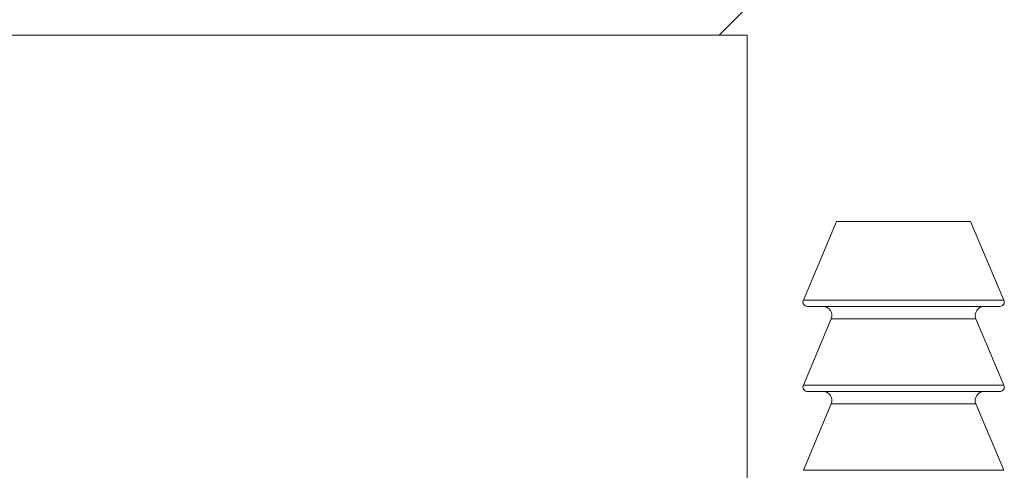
# Model space of a CAD drawing. Header units: inches. Extents: x 1 to 19.1, y 1.1 to 15.6.
# Tile 5 of 22: x 4.789 to 5.891, y 9.258 to 9.761. Entities that reach past the tile are written whole.
import ezdxf

# ---------------------------------------------------------------- set-up
doc = ezdxf.new("R2010")
doc.units = ezdxf.units.IN
doc.header["$MEASUREMENT"] = 0

msp = doc.modelspace()

# ---------------------------------------------------------------- linework, layer by layer
at = {"color": 7, "linetype": 'Continuous', "lineweight": 15}
for p, q in [((5.572, 9.7439), (5.6032, 9.7752)), ((5.3469, 9.7439), (3.8532, 9.7439)), ((5.6032, 9.7439), (5.3469, 9.7439)), ((5.6032, 8.7723), (5.6032, 9.7439)), ((5.7032, 9.5359), (5.666, 9.4479)), ((5.8532, 9.5359), (5.7032, 9.5359)), ((5.8905, 9.4479), (5.8532, 9.5359)), ((5.666, 9.4479), (5.6995, 9.4479)), ((5.8859, 9.4409), (5.6706, 9.4409)), ((5.6995, 9.4479), (5.8905, 9.4479)), ((5.6973, 9.427), (5.666, 9.3529)), ((5.8591, 9.427), (5.6973, 9.427)), ((5.8905, 9.3529), (5.8591, 9.427)), ((5.666, 9.3529), (5.6995, 9.3529)), ((5.6995, 9.3529), (5.8905, 9.3529)), ((5.8859, 9.3459), (5.6706, 9.3459)), ((5.6973, 9.332), (5.666, 9.2579)), ((5.8591, 9.332), (5.6973, 9.332)), ((5.8905, 9.2579), (5.8591, 9.332)), ((5.666, 9.2579), (5.6995, 9.2579)), ((5.6995, 9.2579), (5.8905, 9.2579))]:
    msp.add_line(p, q, dxfattribs=at)
for centre, radius, start, end in [((5.6706, 9.4459), 0.005, 157.0723, 270), ((5.6881, 9.4309), 0.01, 337.0723, 90), ((5.8683, 9.4309), 0.01, 90, 202.9277), ((5.8859, 9.4459), 0.005, 270, 22.9277), ((5.6706, 9.3509), 0.005, 157.0723, 270), ((5.8859, 9.3509), 0.005, 270, 22.9277), ((5.6881, 9.3359), 0.01, 337.0723, 90), ((5.8683, 9.3359), 0.01, 90, 202.9277)]:
    msp.add_arc(centre, radius, start, end, dxfattribs=at)

doc.saveas('drawing.dxf')
